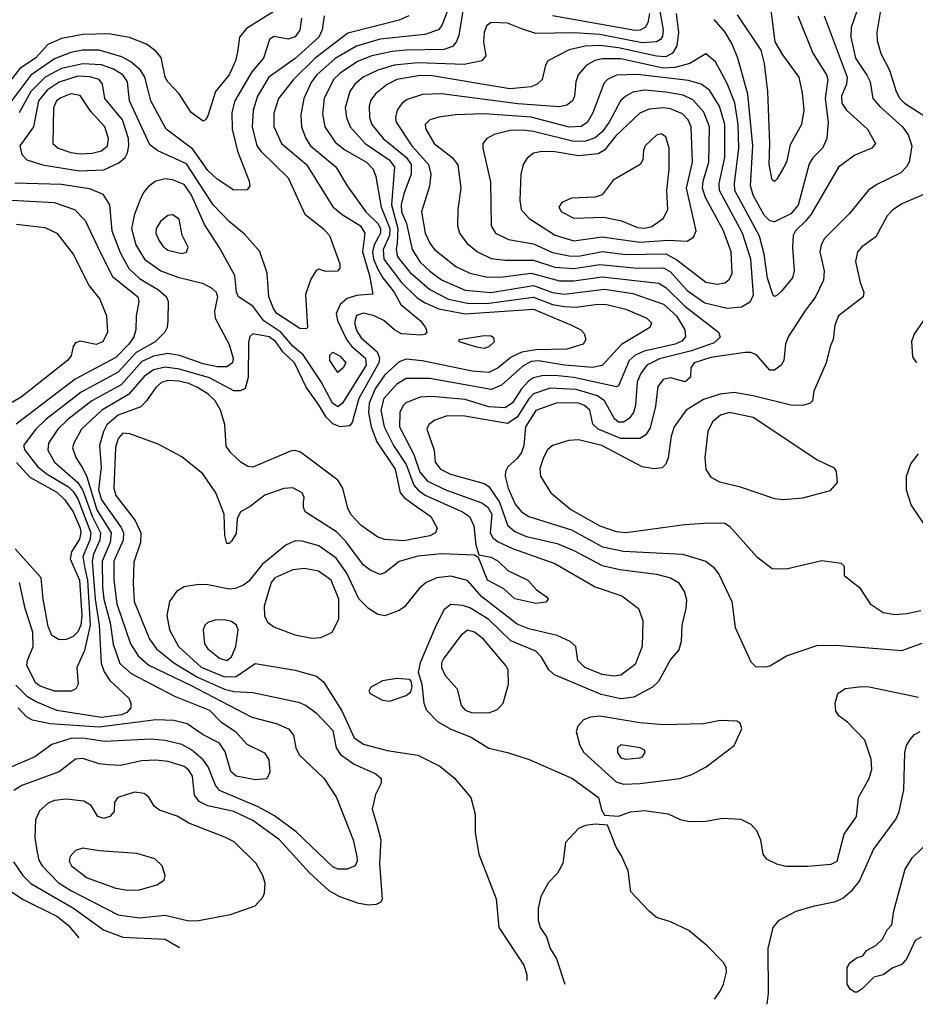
# Model space of a CAD drawing. Extents: x 997026 to 1115308, y 536381 to 619039.
# Tile 63 of 256: x 1036018 to 1039812, y 541799 to 545969. Entities that reach past the tile are written whole.
import ezdxf

# ---------------------------------------------------------------- set-up
doc = ezdxf.new("R2010")
doc.units = 0

msp = doc.modelspace()

# ---------------------------------------------------------------- linework, layer by layer
at = {"layer": '0CON20XD'}
for points in [[(1037855, 546074.5), (1037805.8, 545944.2), (1037791.9, 545925), (1037733.6, 545906.4), (1037545, 545885.5), (1037445, 545856.4), (1037355, 545804.5), (1037277.3, 545735), (1037253.6, 545705), (1037222, 545635), (1037209.5, 545565), (1037211.9, 545515), (1037230.8, 545465), (1037249.7, 545435), (1037357.3, 545345), (1037404.6, 545265), (1037484.4, 545154.4), (1037535, 545105.9), (1037546.9, 545085), (1037546.1, 545065), (1037519.9, 545015), (1037512.9, 544985), (1037516.5, 544955), (1037535, 544912), (1037556.6, 544875), (1037604.9, 544815), (1037632.4, 544762.4), (1037714.4, 544695), (1037737.5, 544665), (1037743.3, 544645), (1037733.9, 544636.1), (1037716.8, 544633.2), (1037635, 544637.7), (1037605.3, 544655.3), (1037560.6, 544695), (1037520, 544715), (1037475, 544726.5), (1037445, 544716), (1037436.1, 544685), (1037445, 544651.8), (1037465, 544621.8), (1037532.1, 544562.1), (1037542.6, 544535), (1037540, 544515), (1037454.6, 544365), (1037426.9, 544263.1), (1037415, 544248.6), (1037375.5, 544244.5), (1037345, 544256.6), (1037315.6, 544285.6), (1037286.2, 544335), (1037232, 544412), (1037181.5, 544515), (1037132.2, 544562.2), (1037102.8, 544605), (1037075, 544625.7), (1037005, 544637.9), (1036993.4, 544626.6), (1036987, 544603), (1036985.9, 544454.1), (1036973.1, 544406.9), (1036952.6, 544397.4), (1036925, 544396.8), (1036821.7, 544451.7), (1036695, 544489.4), (1036635, 544497.7), (1036584.7, 544485.3), (1036545, 544457.9), (1036478.9, 544381.1), (1036366.2, 544315), (1036280.5, 544235), (1036246.9, 544175), (1036241.8, 544155), (1036255.8, 544115), (1036285, 544068.2), (1036302.5, 544032.5), (1036345, 543893.7), (1036406.1, 543795), (1036400.8, 543755), (1036367.3, 543675), (1036369.3, 543565), (1036374, 543515), (1036401, 543415), (1036414.6, 543324.6), (1036442.6, 543242.6), (1036489.9, 543199.9), (1036673.4, 543103.4), (1036822.3, 543045), (1036869.5, 542995), (1036932.5, 542955), (1036980.2, 542900.2), (1037054.5, 542864.5), (1037072.9, 542835), (1037077.3, 542782.7), (1037065, 542753.3), (1037015, 542749.4), (1036935, 542764.6), (1036912.5, 542785), (1036888, 542868), (1036864.7, 542904.7), (1036795, 542939.7), (1036727, 542987), (1036671.4, 543001.4), (1036595, 543003.5), (1036355, 542972.2), (1036147.2, 542987.2), (1036072.3, 543002.3), (1036046.8, 543016.8), (1036011.1, 543055)], [(1037169.9, 546050.1), (1036979.1, 545930.9), (1036949.3, 545895), (1036941.2, 545831.2), (1036932.8, 545795), (1036905, 545735.7), (1036847.5, 545665), (1036815, 545561.2), (1036805, 545544.2), (1036795, 545539.2), (1036744.2, 545575), (1036693.6, 545655), (1036645, 545705.6), (1036634.7, 545725), (1036618, 545808), (1036595.2, 545835.2), (1036555.2, 545865.2), (1036483.2, 545893.2), (1036395, 545908), (1036285, 545905.2), (1036195, 545889), (1036137, 545863), (1036085.2, 545805), (1036018.7, 545761.3), (1035974.7, 545705)], [(1039193.1, 546065), (1039217.1, 545875), (1039249.1, 545819.1), (1039318.2, 545725), (1039331.7, 545658.3), (1039340, 545585), (1039330, 545525), (1039281.3, 545438.7), (1039265.5, 545365), (1039255, 545343.8), (1039225, 545293.3), (1039215, 545283.8), (1039205, 545290), (1039192.6, 545355), (1039195.4, 545445), (1039187.6, 545665), (1039172.9, 545782.9), (1039159.4, 545839.4), (1039059, 545989)], [(1037896.2, 546015), (1037878.8, 545901.2), (1037867.1, 545872.9), (1037851.6, 545855), (1037815, 545841.7), (1037655, 545840), (1037596.4, 545833.6), (1037510, 545815), (1037448.7, 545791.3), (1037375, 545742.3), (1037347, 545715), (1037307.5, 545635), (1037300.4, 545569.6), (1037310, 545515), (1037355, 545449.3), (1037395, 545417), (1037486.7, 545365), (1037515.9, 545335), (1037526.5, 545305), (1037548.6, 545175), (1037586.4, 545085), (1037584.3, 545055), (1037557.1, 544995), (1037560.3, 544955), (1037635.5, 544855), (1037701.4, 544791.4), (1037735, 544769), (1037793.8, 544743.8), (1037905, 544722.6), (1038195, 544742.4), (1038354.8, 544674.8), (1038394.3, 544655), (1038409.4, 544639.4), (1038416.7, 544615), (1038405, 544594.6), (1038335, 544572.9), (1038205, 544570.3), (1038145, 544560), (1038100, 544540), (1038045.3, 544495), (1038005, 544474.5), (1037935, 544480.8), (1037723.5, 544523.5), (1037655, 544530.9), (1037625, 544519.3), (1037564.5, 544465), (1037524.3, 544405.7), (1037498.3, 544345), (1037495.4, 544305.4), (1037506.4, 544245), (1037530.7, 544180.7), (1037609.2, 544065), (1037629.6, 543965), (1037646.2, 543945), (1037685, 543917.6), (1037760, 543865), (1037786.7, 543815), (1037780, 543795), (1037755, 543782.5), (1037645, 543762.4), (1037565, 543767.4), (1037535, 543777.8), (1037465, 543826), (1037421.7, 543871.7), (1037408.5, 543898.5), (1037386.5, 543985), (1037365, 544018.5), (1037206.9, 544136.9), (1037185, 544143.8), (1037165, 544142.1), (1037005, 544073.5), (1036985, 544076.9), (1036955, 544095.3), (1036912.3, 544135), (1036892.7, 544162.7), (1036886.8, 544255), (1036868.7, 544315), (1036846.1, 544355), (1036815, 544384.4), (1036771.4, 544411.4), (1036735, 544428.3), (1036692, 544438), (1036645, 544440.5), (1036618.2, 544431.8), (1036595, 544411.3), (1036555.8, 544354.2), (1036531, 544329), (1036435, 544293.5), (1036387.4, 544252.6), (1036373, 544225), (1036356.4, 544165), (1036363.1, 544073.1), (1036352.2, 543977.8), (1036365, 543935.2), (1036448.6, 543818.6), (1036458.6, 543795), (1036455.8, 543764.2), (1036417.6, 543675), (1036417.1, 543595), (1036429.6, 543495), (1036487.7, 543325), (1036520.5, 543275), (1036565.1, 543235.1), (1036741.1, 543151.1), (1037001.5, 543015), (1037105, 542987.9), (1037156.7, 542965), (1037178.3, 542938.3), (1037188.2, 542885), (1037201.5, 542855), (1037306.4, 542756.4), (1037360.7, 542675), (1037430.2, 542495), (1037446.6, 542425), (1037447.3, 542405), (1037438.5, 542385), (1037405, 542371.6), (1037365, 542371.9), (1037345, 542381.6), (1037188.8, 542528.8), (1037097.4, 542597.4), (1037028.5, 542635), (1036864.5, 542704.5), (1036847.3, 542727.3), (1036816, 542805), (1036795, 542834.1), (1036746.6, 542876.6), (1036705, 542899.4), (1036635, 542916.3), (1036575, 542922.1), (1036377.8, 542912.2), (1036285, 542926.3), (1036235, 542924.8), (1036155, 542899.4), (1036082.5, 542847.5), (1035978.6, 542801.3)], [(1038729, 546005), (1038743.3, 545925), (1038741.2, 545898.8), (1038732, 545885), (1038714.8, 545875.2), (1038655, 545870.8), (1038475, 545906.4), (1038365, 545912.8), (1038205, 545910), (1038147.8, 545927.8), (1038085, 545953.9), (1038015, 545957.1), (1037995, 545942), (1037985.5, 545915), (1037982.3, 545875), (1037992.9, 545815), (1037976, 545795), (1037901, 545779), (1037705, 545786.2), (1037605, 545776.1), (1037535, 545754.5), (1037472.5, 545725), (1037437.1, 545695), (1037416.7, 545665), (1037396.7, 545595), (1037402.1, 545555), (1037417.5, 545515), (1037481.1, 545445), (1037583, 545375), (1037605.2, 545345), (1037592.3, 545185), (1037619.7, 545085), (1037616.7, 545023.3), (1037612.4, 544995), (1037619.1, 544965), (1037670.1, 544900.1), (1037755, 544825.6), (1037834.9, 544784.9), (1037915, 544768.2), (1037995, 544766.7), (1038195, 544793.9), (1038275, 544763.2), (1038325.7, 544754.3), (1038375, 544751.7), (1038465, 544764.4), (1038505, 544762.6), (1038585, 544742.9), (1038675, 544704.2), (1038693.8, 544685), (1038686.7, 544665), (1038566.6, 544593.4), (1038485.9, 544504.1), (1038443.8, 544496.2), (1038325.8, 544505.8), (1038215, 544523.8), (1038185, 544520.9), (1038149.2, 544500.8), (1038059.3, 544420.7), (1038015, 544402.8), (1037755, 544449.7), (1037655, 544448.7), (1037615.3, 544425), (1037560.5, 544365), (1037548.5, 544315), (1037561.5, 544245), (1037601.4, 544165), (1037655.4, 544085.4), (1037687.7, 543997.7), (1037705.7, 543975.7), (1037735, 543954.8), (1037893.8, 543885), (1037923.3, 543865), (1037941.7, 543825), (1037950.8, 543745), (1037962.5, 543702.5), (1038015, 543693.3), (1038044.4, 543675), (1038086.4, 543636.4), (1038170, 543595), (1038206.2, 543555), (1038250, 543525), (1038256.7, 543515), (1038247.3, 543502.7), (1038204.2, 543495.8), (1038115, 543516.7), (1038069.1, 543559.1), (1038000.3, 543595), (1037961.2, 543691.2), (1037945, 543700.8), (1037805, 543707.1), (1037705, 543696.5), (1037625.3, 543674.7), (1037565, 543625.6), (1037545, 543619.4), (1037505, 543635.6), (1037475, 543659.1), (1037399.5, 543759.5), (1037359.8, 543799.8), (1037228, 543885), (1037220, 543905), (1037220.8, 543925), (1037222.9, 543945), (1037214.2, 543965), (1037175, 543985.5), (1037136.3, 543983.7), (1037056, 543955), (1036995, 543907.1), (1036953.8, 543885), (1036938.8, 543855), (1036935, 543792.5), (1036915, 543760), (1036905, 543750), (1036895, 543750), (1036886.7, 543785), (1036884, 543875), (1036848.6, 543965), (1036794.3, 544045), (1036705, 544116.9), (1036605, 544171.4), (1036485, 544215.5), (1036455, 544217.1), (1036435, 544194.4), (1036423.4, 544156.6), (1036417.4, 543985), (1036425, 543953.8), (1036507.7, 543847.7), (1036531.2, 543795), (1036529.7, 543755), (1036501.7, 543671.7), (1036498.8, 543581.2), (1036503.4, 543505), (1036567.7, 543345), (1036597.3, 543305), (1036671.2, 543245), (1036771.6, 543185), (1036885, 543134.1), (1036925, 543123.9), (1037005, 543119.7), (1037198.7, 543078.7), (1037231.4, 543065), (1037275, 543032.1), (1037345, 542958.9), (1037359.2, 542885), (1037377, 542857), (1037435, 542816.7), (1037526, 542775), (1037548.8, 542755), (1037548.8, 542735), (1037525, 542687.5), (1037511.1, 542625), (1037532.7, 542555)], [(1038798.9, 545995), (1038808.6, 545915), (1038801.8, 545858.2), (1038783.2, 545826.8), (1038755, 545812), (1038715, 545814.4), (1038555, 545849.7), (1038475, 545859.2), (1038413.3, 545856.7), (1038345, 545841), (1038255.7, 545795), (1038244.6, 545775.4), (1038231.2, 545715), (1038210.5, 545695), (1038185, 545683.7), (1038094, 545676), (1037765, 545730.3), (1037715, 545731.9), (1037615, 545715.2), (1037575, 545694.2), (1037524.7, 545655), (1037505, 545627.8), (1037497.9, 545602.1), (1037500, 545555), (1037510.2, 545525), (1037558.4, 545465), (1037655, 545385.9), (1037676.5, 545355), (1037677, 545315), (1037645, 545231.5), (1037634.4, 545185), (1037635.9, 545155), (1037656.1, 545105), (1037680, 544995), (1037715, 544941.7), (1037755, 544903), (1037805, 544867.1), (1037905, 544823.8), (1038013.1, 544813.1), (1038195, 544842.9), (1038275, 544813), (1038325, 544806.8), (1038495, 544828.1), (1038615, 544809), (1038745, 544763.8), (1038800, 544715), (1038835.3, 544655), (1038838.4, 544625), (1038822.4, 544607.6), (1038794.5, 544595), (1038663.8, 544565), (1038625, 544547.5), (1038599, 544525), (1038555, 544417.5), (1038545.6, 544414.4), (1038365, 544453.2), (1038285, 544462.4), (1038229.3, 544460.7), (1038195, 544452.7), (1038172.6, 544437.4), (1038144.1, 544405.9), (1038105, 544345.8), (1038074.5, 544325.5), (1038005, 544329.7), (1037905, 544360.6), (1037765, 544373.2), (1037715, 544370.5), (1037653.9, 544346.1), (1037641.8, 544335), (1037628.8, 544305), (1037626.7, 544245), (1037687.9, 544127.9), (1037712.5, 544052.5), (1037745, 544014.5), (1037826.1, 543976.1), (1037975, 543922.1), (1038001.7, 543905), (1038018, 543875), (1038011.6, 543795), (1038022.3, 543775), (1038045, 543757.2), (1038105, 543729.3), (1038285, 543665.3), (1038455, 543566.6), (1038568.3, 543528.3), (1038639.4, 543475), (1038657.5, 543425), (1038654.6, 543315), (1038625, 543237.8), (1038565, 543192.7), (1038535, 543189.2), (1038485, 543196.1), (1038412.1, 543225), (1038381.5, 543255), (1038373.5, 543315), (1038350, 543335), (1038295, 543360.8), (1038175, 543389), (1038125, 543408.3), (1037975.2, 543525), (1037915, 543593.5), (1037845, 543612.1), (1037785, 543605.3), (1037739.4, 543585), (1037710.4, 543559.6), (1037648, 543482), (1037625, 543466.2), (1037565, 543443.6), (1037535, 543449.6), (1037495, 543475.4), (1037455, 543516.2), (1037404.5, 543625), (1037358.2, 543688.2), (1037285, 543740), (1037215, 543760.5), (1037185, 543761.2), (1037145, 543743.4), (1037045, 543661.9), (1036988.7, 543591.3), (1036965.6, 543574.4), (1036930.3, 543559.7), (1036905, 543557.3), (1036815, 543576), (1036775, 543577.5), (1036715, 543567.5), (1036682.7, 543547.3), (1036652.5, 543505), (1036641.3, 543445), (1036652.9, 543385), (1036690.5, 543315), (1036786.5, 543226.5), (1036885, 543185.7), (1036935, 543187.4), (1037015, 543242.7), (1037185, 543214.7), (1037275, 543189.1), (1037305, 543164.6), (1037382, 543042), (1037435, 542928.1), (1037475, 542901.3), (1037575, 542873.9), (1037704.1, 542854.1), (1037797.1, 542807.1), (1037858.8, 542758.8), (1037928.9, 542675), (1037947.8, 542605), (1037947.1, 542525), (1037962.9, 542435), (1038036.4, 542246.4), (1038047.3, 542125), (1038153.8, 541965), (1038166.2, 541925), (1038166.2, 541899.3)], [(1039563.4, 546005), (1039540.2, 545935), (1039537.9, 545895), (1039558, 545805), (1039606.1, 545733.9), (1039620.7, 545705), (1039631.5, 545635), (1039661.2, 545601.2), (1039757.2, 545515), (1039781.6, 545481.6), (1039797.1, 545435), (1039785.2, 545364.8), (1039774.7, 545345), (1039749.6, 545320.4), (1039649, 545271), (1039613.9, 545246.1), (1039532.4, 545147.6), (1039427.4, 545042.6), (1039413.3, 545015), (1039407.8, 544985), (1039425.3, 544905), (1039423.4, 544865), (1039389.3, 544795), (1039343.3, 544735), (1039273.2, 544625), (1039262, 544595), (1039255.3, 544525), (1039243.1, 544505), (1039215, 544484), (1039195, 544483.8), (1039139.5, 544549.5), (1039115, 544559), (1039090.6, 544559.4), (1038945, 544537.5), (1038875.6, 544515), (1038860.5, 544495), (1038858.9, 544455), (1038836.2, 544435), (1038775, 544452.3), (1038743.5, 544445), (1038721.6, 544415), (1038711.5, 544331.5), (1038689.2, 544240.8), (1038669.6, 544210.4), (1038644.8, 544195.2), (1038564.4, 544195.6), (1038468.5, 544235), (1038445.2, 544255.2), (1038432.5, 544315), (1038410, 544335), (1038385, 544344.3), (1038295, 544346), (1038205, 544313.2), (1038160.5, 544245), (1038153.4, 544165), (1038144, 544136), (1038125, 544109.8), (1038086.1, 544075), (1038075.3, 544055), (1038074.2, 544035), (1038086.5, 543985), (1038116.8, 543916.8), (1038143.1, 543885), (1038174.8, 543864.8), (1038355, 543807.9), (1038486.8, 543736.8), (1038575, 543717.8), (1038825, 543705.3), (1038925, 543675.3), (1038955, 543651.3), (1038980.1, 543620.1), (1039034.4, 543505), (1039048.6, 543395), (1039115, 543250), (1039135, 543230), (1039175, 543227.5)], [(1038685.5, 545994.5), (1038678.6, 545955), (1038667.1, 545935), (1038646.4, 545923.6), (1038625, 545923.2), (1038275, 545984.8)], [(1039665.4, 546015.4), (1039648, 545915), (1039650.5, 545880.5), (1039665.4, 545825), (1039702.4, 545755), (1039730, 545665), (1039746.4, 545635), (1039766.2, 545615), (1039875.6, 545545)], [(1037211.7, 545975), (1037205, 545924.3), (1037185, 545896.2), (1037155, 545886.8), (1037095, 545897.5), (1037076.9, 545885), (1037050.6, 545805), (1037001.9, 545748.1), (1036928.9, 545625), (1036917.4, 545575), (1036918.4, 545505), (1036941.4, 545411.4), (1036990.6, 545285), (1036992.5, 545265), (1036981.2, 545248.8), (1036925, 545246.7), (1036855, 545293.4), (1036815, 545329.7), (1036751, 545421), (1036639.1, 545505), (1036573.1, 545625), (1036559.1, 545680.9), (1036548.7, 545725), (1036529.5, 545755), (1036489.6, 545789.6), (1036450.8, 545810.8), (1036355, 545839.7), (1036285, 545839.2), (1036235, 545829.4), (1036165, 545803.1), (1036066, 545734), (1035985, 545626.5)], [(1037667.1, 545985), (1037625, 545966), (1037408.4, 545911.6), (1037270, 545805), (1037177.7, 545715), (1037115, 545635.5), (1037095, 545573.3), (1037095, 545516.2), (1037127.3, 545445), (1037232.9, 545355), (1037345, 545176.8), (1037383.8, 545143.8), (1037462.1, 545095), (1037480.2, 545065), (1037470.5, 544985), (1037499.2, 544885), (1037513.3, 544806.7), (1037445, 544800.6), (1037405, 544788.6), (1037375, 544762.7), (1037358.6, 544725), (1037364.3, 544695), (1037402.3, 544615), (1037424.4, 544584.4), (1037483.5, 544535), (1037485.9, 544505.9), (1037385.3, 544344.7), (1037365, 544329.6), (1037342.5, 544345), (1037295.7, 544435.7), (1037219.4, 544549.4), (1037175, 544586.8), (1037124.9, 544644.9), (1037052.9, 544692.9), (1037005, 544755.7), (1036945.5, 544795), (1036936.4, 544815), (1036930, 544885), (1036863.5, 545005), (1036801.6, 545101.6), (1036745, 545228.8), (1036715, 545271.1), (1036665, 545290), (1036635, 545294.1), (1036595.3, 545284.7), (1036565.8, 545264.2), (1036543.2, 545236.7), (1036527.6, 545202.4), (1036505.2, 545144.8), (1036491.7, 545085), (1036510.6, 545015), (1036546.4, 544955), (1036615.8, 544905.8), (1036687.8, 544877.8), (1036792.5, 544852.5), (1036832.4, 544832.4), (1036850, 544815), (1036855.6, 544795), (1036843.2, 544735), (1036846, 544705), (1036905, 544592.9), (1036922, 544535), (1036919, 544515), (1036895, 544498.3), (1036855, 544498.5), (1036795, 544511.9), (1036695, 544545.9), (1036645, 544555.2), (1036584.4, 544544.4), (1036535, 544521.2), (1036447.4, 544422.6), (1036323.2, 544355), (1036222, 544275), (1036179.3, 544235), (1036140.2, 544175), (1036137.6, 544145), (1036165, 544095.3), (1036265, 544008.9), (1036285, 543975.2), (1036325, 543865.9), (1036359.8, 543795), (1036357.6, 543765), (1036330.6, 543705), (1036324.9, 543675), (1036337.6, 543515), (1036354.7, 543405.3), (1036363.2, 543243.2), (1036376.7, 543206.7), (1036399.8, 543169.8), (1036480.3, 543095), (1036489.4, 543075), (1036489.4, 543055), (1036471.6, 543035), (1036448.8, 543025), (1036365, 543013.3), (1036175, 543043.2), (1036085, 543081.1), (1036051.4, 543101.4), (1036001.2, 543151.2)], [(1037308, 545985), (1037300, 545925), (1037284.8, 545895), (1037185, 545804.4), (1037073.3, 545725), (1037026.1, 545645), (1037007, 545585), (1037002.7, 545515), (1037023, 545435), (1037040.8, 545410.8), (1037155, 545298.9), (1037226.5, 545145), (1037303.1, 545085), (1037330.8, 545055), (1037374, 544935), (1037373.9, 544916.1), (1037363.8, 544903.8)], [(1039425.3, 545985), (1039522.5, 545725), (1039520.6, 545695), (1039498.9, 545645), (1039499.7, 545615), (1039520.4, 545585), (1039609.4, 545505), (1039642.9, 545445), (1039628, 545425), (1039555, 545394.5), (1039486, 545344), (1039371, 545145), (1039347.1, 545115), (1039304.1, 545075), (1039294.7, 545055), (1039291.2, 545005), (1039298.2, 544905), (1039290.9, 544875), (1039245, 544818.6), (1039225, 544800.8), (1039215, 544796), (1039210, 544800), (1039185, 544874.2), (1039171.1, 544975), (1039152.3, 545052.3), (1039047.8, 545245), (1039045.2, 545275), (1039064.6, 545425), (1039061.8, 545525), (1039046.6, 545616.6), (1039015, 545697.9), (1038965, 545789.5), (1038925, 545824.4), (1038856.9, 545783.1), (1038793.2, 545766.8), (1038743.9, 545763.9), (1038565, 545803), (1038487.2, 545802.8), (1038453.9, 545796.1), (1038417.1, 545775), (1038384, 545735), (1038373.4, 545705), (1038368.7, 545645), (1038359.6, 545625), (1038335, 545606.8), (1038305, 545600.2), (1038127.5, 545612.5), (1037804.8, 545655.2), (1037725, 545652.5), (1037659.9, 545630.1), (1037636.3, 545613.7), (1037617.7, 545585), (1037610.3, 545555), (1037613.1, 545535), (1037679.6, 545435), (1037750, 545355), (1037759.2, 545315), (1037753.3, 545263.3), (1037719.7, 545155), (1037736.2, 545065), (1037755, 545022.2), (1037775, 544995.4), (1037865, 544923.2), (1037925, 544894.8), (1037998.9, 544878.9), (1038065, 544880), (1038185, 544895.4), (1038305, 544862.4), (1038365, 544862.4), (1038485, 544879.3), (1038725, 544852.3), (1038755, 544835.2), (1038835, 544755.5), (1038978.5, 544645), (1038985, 544623.8), (1038959.8, 544599.8), (1038863.5, 544566.5), (1038727.4, 544532.6), (1038675, 544505.2), (1038649.4, 544470.6), (1038634.1, 544435), (1038625.9, 544335), (1038617.5, 544305), (1038600, 544280), (1038575.9, 544264.1), (1038555, 544264.4), (1038537.9, 544277.9), (1038495, 544354.3), (1038465.8, 544375.8), (1038375, 544402.1), (1038265, 544407.7), (1038195, 544383.8), (1038175, 544363.6), (1038124.9, 544285.1), (1038085, 544258.1), (1037895, 544291.2), (1037825, 544289.5), (1037776.6, 544273.4), (1037751.5, 544255), (1037743.1, 544235), (1037773.8, 544145), (1037777.7, 544095), (1037800.5, 544065), (1037843.5, 544043.5), (1037985, 544004.2), (1038005, 543991.6), (1038049.9, 543925), (1038085, 543828.5), (1038115, 543800.7), (1038165, 543780.7), (1038295, 543750), (1038365, 543720.4), (1038485, 543657.5), (1038560.7, 543640.7), (1038715, 543620.8), (1038775, 543604.6), (1038808.6, 543585), (1038834.4, 543545), (1038842.4, 543512.4), (1038840, 543475), (1038822.5, 543405), (1038820, 543335), (1038809.7, 543300.3), (1038775, 543258.8), (1038740, 543195), (1038724, 543166), (1038698.5, 543141.5), (1038620, 543100), (1038565, 543092.7), (1038480.9, 543110.9), (1038282.7, 543195), (1038259.4, 543215), (1038228.6, 543268.6), (1038205, 543294.6), (1038097.8, 543337.8), (1038005, 543428.5), (1037925, 543478.4), (1037895, 543488.1), (1037845, 543492.1), (1037815, 543470), (1037777.5, 543395), (1037714.3, 543245), (1037706.2, 543206.2), (1037722, 543155), (1037730, 543075), (1037741.1, 543045), (1037787.2, 542997.2), (1037843.8, 542963.8), (1037930.7, 542930.7), (1038005, 542883.1), (1038085, 542865.6), (1038175.5, 542835.5), (1038360, 542755), (1038470, 542675), (1038483, 542623), (1038495, 542600), (1038555, 542596.2), (1038605.7, 542614.3), (1038665, 542620), (1038765, 542605.6), (1038815, 542581.9), (1038855, 542573.1), (1038925, 542574.3), (1038995, 542587.1), (1039072.7, 542582.7), (1039115, 542562), (1039139.2, 542535), (1039155.6, 542495), (1039166, 542435), (1039180, 542415), (1039223.4, 542393.4), (1039263.6, 542383.6)], [(1039314.7, 545985), (1039376.9, 545826.9), (1039435.3, 545735), (1039441.4, 545715), (1039429.9, 545635), (1039442.7, 545535), (1039436.5, 545465), (1039419, 545425), (1039377, 545383), (1039362, 545358), (1039315, 545183.6), (1039285, 545147), (1039215, 545112.5), (1039195, 545116.7), (1039171.3, 545141.3), (1039125.2, 545225), (1039113, 545265), (1039123, 545435), (1039102.9, 545652.9), (1039059.3, 545805), (1039036.1, 545865), (1039006.3, 545916.3), (1038959.2, 545969.2)], [(1037363.8, 544903.8), (1037315, 544902), (1037285, 544912.5), (1037273.9, 544906.1), (1037250.7, 544869.3), (1037229.2, 544805), (1037236.7, 544665), (1037231.2, 544658.8), (1037205, 544661.4), (1037107.9, 544725), (1037092.7, 544745), (1037072.9, 544795), (1037066.1, 544895), (1037035, 544987.5), (1036970.9, 545060.9), (1036905, 545114.6), (1036837.9, 545185), (1036725, 545357.7), (1036602.8, 545412.8), (1036569.2, 545439.2), (1036483.6, 545625), (1036474.4, 545705), (1036455.3, 545735.3), (1036415, 545758.9), (1036365, 545777.1), (1036285, 545781.5), (1036195, 545762.6), (1036125.6, 545725), (1036065, 545665.2), (1036015.8, 545574.2)], [(1036271.5, 545328.5), (1036375, 545332.3), (1036438, 545362), (1036464.6, 545385), (1036475.2, 545404.8), (1036481.2, 545435), (1036478.7, 545465), (1036454.2, 545544.2), (1036378.6, 545635), (1036368.7, 545695), (1036355.5, 545715), (1036315, 545726.7), (1036265, 545729.6), (1036185, 545704.5), (1036135, 545670.5), (1036098.3, 545625), (1036077.1, 545515), (1036019.3, 545435), (1036027.7, 545397.7), (1036048, 545375), (1036115, 545353.9), (1036271.5, 545328.5)], [(1039015, 544746.8), (1039075, 544753.1), (1039113.1, 544775), (1039126.2, 544803.8), (1039115.2, 544955), (1039079.2, 545065), (1038981.7, 545245), (1038980.8, 545275), (1039004.2, 545385), (1039004.9, 545524.9), (1038982.4, 545602.4), (1038939.5, 545669.5), (1038905.2, 545695.2), (1038850.9, 545710.9), (1038633.1, 545736.9), (1038545.8, 545734.2), (1038508.2, 545715), (1038491.8, 545698.2), (1038446.4, 545573.6), (1038422.5, 545535), (1038397, 545517), (1038345, 545513.3), (1038185, 545556.2), (1037985, 545570.3), (1037863.8, 545566.2), (1037794.1, 545555.9), (1037756, 545545), (1037735.6, 545524.4), (1037738.5, 545505), (1037773.6, 545445), (1037850, 545385), (1037873.3, 545353.3), (1037886.7, 545255), (1037873.8, 545165), (1037872.3, 545095), (1037881.5, 545065), (1037912.7, 545022.7), (1037957.3, 544985), (1038015, 544958), (1038075, 544950), (1038195, 544950.4), (1038285, 544920.9), (1038365, 544915.4), (1038475, 544931.7), (1038635, 544916), (1038745, 544918.1), (1038775, 544901), (1038845, 544822.3), (1038920.1, 544770.1), (1039015, 544746.8)], [(1038971.7, 544848.3), (1039005, 544853.8), (1039025, 544869.4), (1039035.9, 544895), (1039031.9, 544985), (1038999.1, 545075), (1038922.6, 545215), (1038910.3, 545255), (1038913.5, 545285), (1038937.7, 545365), (1038940.5, 545515), (1038916.4, 545576.4), (1038868.7, 545628.7), (1038828.5, 545648.5), (1038755, 545662), (1038665, 545669.5), (1038615, 545661.1), (1038585, 545645.3), (1038563.5, 545625), (1038515.2, 545535), (1038485, 545493.9), (1038455, 545468.5), (1038415, 545453.5), (1038365, 545452.2), (1038195, 545495.8), (1038149.9, 545500.1), (1038095, 545498.8), (1038027.5, 545482.5), (1037996.9, 545465), (1037980.5, 545445), (1037979.6, 545425), (1038012.3, 545282.3), (1038014.6, 545095), (1038033.3, 545065), (1038088.3, 545038.3), (1038195, 545019.6), (1038275, 544982.8), (1038345, 544968.9), (1038385, 544967.9), (1038485, 544986.9), (1038585.1, 544974.9), (1038755, 544977.6), (1038802.1, 544952.1), (1038925, 544856.9), (1038971.7, 544848.3)], [(1036275, 545400.6), (1036325, 545404), (1036365, 545413.1), (1036390.3, 545435), (1036394.2, 545465), (1036378.9, 545515), (1036320.1, 545580.1), (1036275, 545647.4), (1036235, 545654.3), (1036191.8, 545638.2), (1036174.7, 545625), (1036161.9, 545595), (1036158.9, 545445), (1036181.5, 545425), (1036235, 545405.6), (1036275, 545400.6)], [(1038645, 545026.2), (1038764.8, 545034.8), (1038845, 545031.1), (1038871.9, 545048.1), (1038883.8, 545075), (1038842.7, 545255), (1038867.8, 545365), (1038862.3, 545515), (1038850, 545545), (1038825, 545569.8), (1038775, 545591), (1038745, 545595.5), (1038685, 545589.8), (1038645, 545572.4), (1038543.2, 545476.8), (1038495, 545416.1), (1038469, 545401), (1038385, 545392.2), (1038285, 545409.6), (1038229.4, 545410.6), (1038195, 545403.8), (1038167.6, 545382.4), (1038150.8, 545355), (1038141.1, 545315), (1038137.1, 545205), (1038142.2, 545165), (1038176.2, 545126.2), (1038286.4, 545056.4), (1038365, 545031.5), (1038485, 545048.8), (1038645, 545026.2)], [(1038665, 545086.3), (1038695, 545092.5), (1038743.7, 545126.3), (1038762.7, 545165), (1038758.6, 545245), (1038768.4, 545335), (1038768.4, 545425), (1038755, 545472), (1038735.5, 545485.5), (1038715, 545479.4), (1038667.5, 545435), (1038660, 545415), (1038658, 545375), (1038646, 545355), (1038531.6, 545288.4), (1038485, 545226.9), (1038455, 545216.5), (1038355, 545213.5), (1038313.8, 545195), (1038301.4, 545175), (1038312.9, 545155), (1038365, 545128), (1038493, 545133), (1038567.3, 545117.3), (1038635, 545088.8), (1038665, 545086.3)], [(1035997.8, 545277.8), (1036195, 545272.7), (1036314, 545254), (1036369.9, 545229.9), (1036398.2, 545185), (1036408.5, 545075), (1036443.2, 544983.2), (1036480.7, 544915), (1036525, 544872.1), (1036606, 544825), (1036640, 544795), (1036646.9, 544775), (1036645.7, 544695), (1036642.9, 544665), (1036633.5, 544645), (1036592.7, 544605), (1036511.3, 544558.7), (1036435, 544476.4), (1036278.4, 544391.6), (1036129, 544275), (1036086.6, 544235), (1036034.8, 544165), (1036040.5, 544145), (1036095.6, 544075), (1036134, 544044), (1036225, 543990.5), (1036245, 543971.3), (1036265, 543939), (1036319.2, 543795), (1036315.3, 543765), (1036285.8, 543695), (1036294.4, 543644.4), (1036305.1, 543595.1), (1036317.4, 543405), (1036292.5, 543297.5), (1036259.6, 543225), (1036265.4, 543154.6), (1036255.4, 543134.6), (1036236.7, 543125), (1036165, 543124.8), (1036105, 543146.6), (1036085, 543160), (1036048.8, 543235), (1036050.9, 543255), (1036075.7, 543314.2), (1036074.2, 543375), (1036041.6, 543475), (1036018, 543585)], [(1039910, 545255), (1039755, 545188.5), (1039715, 545162.2), (1039692.6, 545137.4), (1039645, 545049.2), (1039585, 545006.7), (1039566.9, 544985), (1039558.9, 544945), (1039577.5, 544855), (1039593.8, 544815), (1039591.2, 544795), (1039485.7, 544715), (1039471.1, 544675), (1039464.2, 544615), (1039450.8, 544585), (1039434.3, 544515), (1039382, 544395), (1039376.2, 544355), (1039365.8, 544344.2), (1039335.7, 544334.3), (1039285, 544335.6), (1039125, 544375.8), (1039045, 544389.8), (1038985, 544383.4), (1038915, 544360.8), (1038840.9, 544315), (1038790.4, 544245), (1038777.9, 544205), (1038765, 544113.3), (1038755, 544086.2), (1038738.7, 544071.3), (1038705, 544066.9), (1038655, 544075.4), (1038484.5, 544165), (1038385, 544188.8), (1038343.7, 544186.3), (1038274.3, 544165), (1038253.1, 544146.9), (1038237.3, 544115), (1038221.4, 544068.6), (1038224.4, 544035.6), (1038267.5, 543965), (1038352.5, 543895), (1038475, 543824.8), (1038545, 543801.6), (1038585, 543797.5), (1038835, 543831.5), (1038935, 543838.6), (1039005, 543836), (1039025, 543823.8), (1039138.8, 543695), (1039205, 543644), (1039265, 543642.5), (1039415, 543678), (1039497, 543667), (1039510, 543655), (1039510, 543615), (1039575, 543564), (1039620.8, 543495), (1039675, 543458.1), (1039725, 543450.5)], [(1035985, 545204.1), (1036164.4, 545194.4), (1036250, 545165), (1036295, 545117.8), (1036360.9, 544980.9), (1036411, 544881), (1036518.7, 544795), (1036522.5, 544775), (1036511.4, 544715), (1036509.8, 544655), (1036501.2, 544625), (1036480.2, 544595), (1036425, 544538.3), (1036253.7, 544446.3), (1036003.8, 544256.2)], [(1036705, 544978.5), (1036725, 544984.4), (1036732.5, 545005), (1036706.2, 545056.2), (1036694.2, 545124.2), (1036665, 545142.5), (1036645, 545140), (1036615, 545114.4), (1036596.2, 545085), (1036595.4, 545065), (1036607.9, 545035), (1036625, 545008.9), (1036645, 544993.1), (1036705, 544978.5)], [(1036005, 545103.4), (1036125, 545088.7), (1036175, 545064.5), (1036244.6, 544975), (1036311.8, 544841.8), (1036357.5, 544785), (1036385.4, 544715), (1036390.4, 544645), (1036370.5, 544605), (1036342.5, 544592.5), (1036275, 544607.1), (1036255, 544600), (1036244.2, 544585), (1036235.6, 544545), (1036220.6, 544525), (1036025, 544370.3), (1035862.7, 544277.3)], [(1039817.5, 544515), (1039800.7, 544540.7), (1039797, 544607), (1039806.2, 544635), (1039848, 544695)], [(1037985, 544576.9), (1037955, 544582.2), (1037880, 544605), (1037880, 544615), (1037985, 544630.6), (1038015, 544629.2), (1038025, 544622.5), (1038028, 544605), (1038005, 544583.1), (1037985, 544576.9)], [(1037365, 544474.2), (1037332.1, 544525), (1037332.5, 544547.5), (1037345, 544560), (1037375, 544543.6), (1037399.5, 544515), (1037388.2, 544495), (1037365, 544474.2)], [(1039255, 543937.3), (1039335, 543943.3), (1039452.5, 543975), (1039481.7, 544008.3), (1039477.5, 544055), (1039469.3, 544069.3), (1039394.3, 544104.3), (1039124.5, 544284.5), (1039025, 544305.6), (1038986.4, 544293.6), (1038952.9, 544265), (1038933.1, 544225), (1038920.7, 544115), (1038925, 544063.3), (1038945, 544031.9), (1038981.9, 544011.9), (1039065, 543992), (1039215, 543941.2), (1039255, 543937.3)], [(1039882.2, 543785), (1039793.8, 543913.8), (1039774.2, 543975.8), (1039774.7, 544035), (1039792.5, 544087.5), (1039825, 544130.4)], [(1036005, 544093.7), (1036061.4, 544031.4), (1036175, 543968), (1036209.6, 543935), (1036245.1, 543885), (1036274.6, 543815), (1036277.6, 543795), (1036271.1, 543768.9), (1036238.2, 543715), (1036232, 543685), (1036271.6, 543595), (1036280.9, 543445), (1036277.8, 543405), (1036265, 543376.4), (1036245, 543356.7), (1036215, 543344.1), (1036185, 543342.7), (1036155, 543361.5), (1036139.4, 543399.4), (1036117.3, 543515), (1036109.2, 543605), (1035998.5, 543728.5)], [(1037255, 543349.4), (1037295, 543352.9), (1037341.2, 543375), (1037369.6, 543430.4), (1037369.8, 543515), (1037337.1, 543595), (1037283.5, 543633.5), (1037225, 543645.3), (1037175, 543638.4), (1037099.1, 543605), (1037083.5, 543585), (1037053.6, 543485), (1037054.5, 543444.5), (1037067.6, 543417.6), (1037095, 543397.1), (1037183.8, 543363.8), (1037255, 543349.4)], [(1039725, 543450.5), (1039775, 543454.5), (1039835, 543467.1)], [(1036895, 543254.6), (1036915, 543270), (1036933.2, 543315), (1036943.1, 543385), (1036937.1, 543405), (1036915, 543420), (1036885, 543427.3), (1036844.5, 543425.5), (1036815, 543415.7), (1036802.9, 543405), (1036795.6, 543385), (1036800.4, 543325), (1036815.6, 543305), (1036865, 543264.4), (1036895, 543254.6)], [(1038005, 543034.1), (1038042.1, 543047.9), (1038065.6, 543075), (1038088.5, 543155), (1038086.5, 543215), (1038076.5, 543235), (1037982.2, 543345), (1037945, 543375.2), (1037915, 543383.3), (1037887.4, 543362.6), (1037814.4, 543265), (1037804.1, 543245), (1037804.1, 543225), (1037821, 543191), (1037871.2, 543135), (1037888.5, 543065), (1037904.5, 543045), (1037932.5, 543035), (1038005, 543034.1)], [(1039175, 543227.5), (1039195, 543232.5), (1039265.5, 543274.5), (1039395, 543318.5), (1039475, 543320), (1039755, 543297.1), (1039841, 543329)], [(1037585, 543083.3), (1037655, 543106.7), (1037675, 543122.5), (1037680, 543145), (1037677, 543167), (1037670, 543175), (1037615, 543178.8), (1037555, 543169.2), (1037505, 543142.5), (1037496.7, 543125), (1037502.5, 543115), (1037555, 543086.7), (1037585, 543083.3)], [(1039263.6, 542383.6), (1039355, 542384.5), (1039455, 542392.2), (1039480, 542405), (1039510.9, 542519.1), (1039561.9, 542595), (1039570.6, 542675), (1039616.5, 542755), (1039627, 542793), (1039625, 542837.5), (1039597.4, 542917.4), (1039525, 542993.3), (1039489.1, 543019.1), (1039475, 543040), (1039471.9, 543075), (1039484, 543115), (1039515, 543136), (1039585, 543145.6), (1039615.8, 543144.2), (1039825, 543099.6)], [(1038575, 542731.5), (1038645, 542734.4), (1038814.1, 542755.9), (1038865, 542772.7), (1038926, 542805), (1039043.8, 542895), (1039076.7, 542965), (1039070, 542990), (1039055, 542997.5), (1038985, 543001.2), (1038915, 542986.9), (1038745, 542983.2), (1038645, 542990.4), (1038475, 543018.6), (1038435.3, 543014.7), (1038406.8, 543003.2), (1038382.6, 542977.4), (1038375.5, 542955), (1038390, 542895), (1038407.9, 542865), (1038545, 542741.5), (1038575, 542731.5)], [(1039184.3, 541799.1), (1039190, 541845), (1039188.1, 542035), (1039209.2, 542125), (1039235, 542156), (1039306.4, 542193.6), (1039385, 542216.5), (1039475, 542233.8), (1039505, 542248.5), (1039545, 542283.5), (1039575, 542320.6), (1039635, 542454.3), (1039730, 542585), (1039743.2, 542615), (1039762.7, 542707.3), (1039767.5, 542865), (1039774.7, 542895.3), (1039789.2, 542920.8), (1039808.3, 542941.7), (1039832, 542955)], [(1038585, 542836.7), (1038645, 542842.2), (1038655, 542846), (1038668, 542865), (1038664, 542875), (1038646.2, 542885), (1038565, 542897.3), (1038550, 542885), (1038549.6, 542865), (1038565, 542842.5), (1038585, 542836.7)], [(1037532.7, 542555), (1037547.5, 542495), (1037541.6, 542395), (1037553.3, 542245), (1037548, 542232), (1037527.7, 542222.3), (1037495, 542219.4), (1037454.4, 542225.6), (1037374.2, 542254.2), (1037329.4, 542279.4), (1037245.2, 542355.2), (1037118.8, 542495), (1037005, 542577), (1036925, 542615.2), (1036815, 542639.7), (1036778.2, 542658.2), (1036758.3, 542685), (1036750.2, 542765), (1036735, 542790.3), (1036715, 542806.7), (1036647.5, 542827.5), (1036595, 542833.6), (1036535, 542830.3), (1036445, 542810), (1036395, 542813.2), (1036355, 542817.7), (1036285, 542840.5), (1036255, 542837.5), (1036185.7, 542784.2), (1036026.9, 542725), (1035993.5, 542705)], [(1036735, 542152.1), (1036775, 542153.5), (1036911.2, 542178.8), (1037015, 542216.7), (1037047.5, 542252.5), (1037055, 542270), (1037058.3, 542311.7), (1037048, 542345), (1037020, 542395), (1036926.9, 542486.9), (1036887.6, 542507.6), (1036735, 542565.6), (1036685, 542595.5), (1036610.9, 542620.9), (1036587.9, 542637.9), (1036565, 542675.8), (1036545, 542692.5), (1036505, 542696.8), (1036433.8, 542675), (1036420, 542655), (1036418.8, 542615), (1036400, 542595), (1036375, 542585.5), (1036348.9, 542595), (1036320.7, 542640.7), (1036289.5, 542659.5), (1036215, 542667.2), (1036165, 542661.8), (1036139.2, 542650.8), (1036101.8, 542618.2), (1036085, 542580), (1036082.9, 542505), (1036091.7, 542441.7), (1036099.7, 542409.7), (1036113.4, 542385), (1036181.8, 542315), (1036235, 542281), (1036435, 542178), (1036525.7, 542165.7), (1036635, 542176.4), (1036735, 542152.1)], [(1038960.7, 541821.3), (1038985.5, 541854.5), (1038999.2, 541885), (1039012.5, 541935), (1039010, 541955), (1038997.4, 541977.4), (1038928.7, 542048.7), (1038851.7, 542111.7), (1038775, 542148.8), (1038715, 542166.7), (1038684.1, 542194.1), (1038606.7, 542275), (1038596, 542365), (1038567.7, 542427.7), (1038544.1, 542464.1), (1038508.3, 542558.3), (1038455, 542562.5), (1038415, 542556.7), (1038385, 542543.3), (1038330, 542485), (1038318.8, 542395), (1038295.6, 542354.4), (1038258, 542315), (1038226, 542255), (1038214.4, 542205), (1038214.4, 542155), (1038222.5, 542125), (1038250, 542085), (1038265.6, 542035), (1038291.7, 541991.7), (1038327.1, 541884)], [(1039835.9, 542084.1), (1039810.7, 542069.3), (1039775, 541992.5), (1039755, 541967.5), (1039716.4, 541953.6), (1039675.9, 541924.1), (1039636.4, 541913.6), (1039585.9, 541864.1), (1039565, 541851.2), (1039555, 541850), (1039535, 541863.3), (1039522.5, 541885), (1039522.5, 541955), (1039535, 541976.7), (1039565, 541996.7), (1039590, 542005), (1039605, 542027.5), (1039645, 542047.5), (1039672.5, 542075), (1039692.5, 542115), (1039712.5, 542135), (1039720, 542195), (1039768.1, 542371.9), (1039799.8, 542420.2), (1039875.4, 542494.6)], [(1036475, 542282.5), (1036525, 542283.8), (1036598.8, 542305), (1036630, 542325), (1036633.8, 542345), (1036622, 542385), (1036590, 542415), (1036515, 542437.8), (1036355, 542448.8), (1036285, 542460.9), (1036255, 542451.1), (1036231.8, 542425), (1036227.7, 542405), (1036237.9, 542385), (1036304.2, 542335), (1036425, 542291.2), (1036475, 542282.5)], [(1035991.8, 542401.8), (1036031.1, 542345), (1036065, 542311.1), (1036246.5, 542206.5), (1036372.7, 542115), (1036455, 542083.5), (1036635, 542074.8), (1036695, 542039.9)], [(1035967.2, 542287.2), (1036033.6, 542243.6), (1036175, 542173), (1036223.7, 542133.7), (1036269.1, 542080.5)]]:
    msp.add_lwpolyline(points, dxfattribs=at)

doc.saveas('drawing.dxf')
